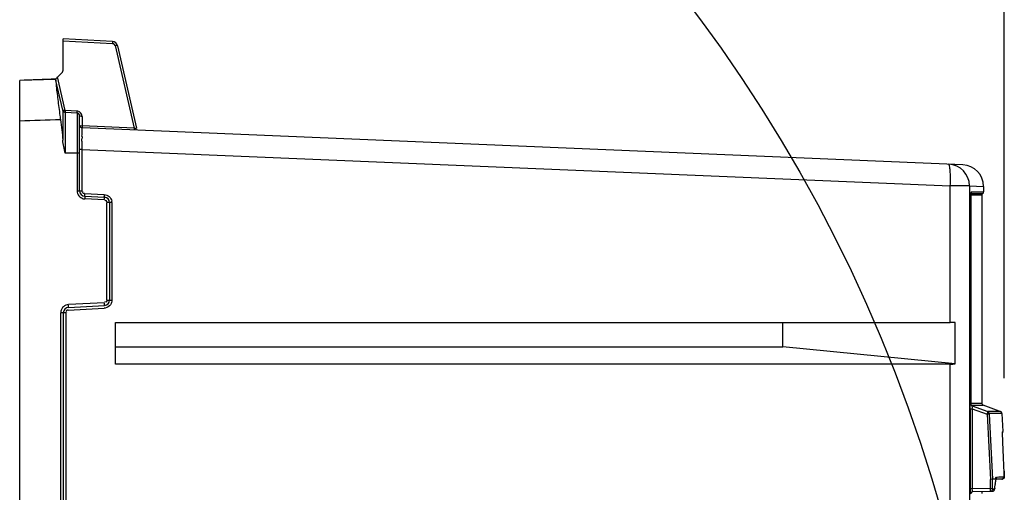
# Model space of a CAD drawing. Header units: inches. Extents: x 0 to 166, y 0 to 117.
# Tile 26 of 73: x 71.49 to 78.62, y 68.51 to 71.93. Entities that reach past the tile are written whole.
import ezdxf

# ---------------------------------------------------------------- set-up
doc = ezdxf.new("R2010")
doc.units = ezdxf.units.IN
doc.header["$LTSCALE"] = 9.105315
doc.header["$MEASUREMENT"] = 0
doc.layers.get('0').update_dxf_attribs({"linetype": 'CONTINUOUS'})
doc.styles.get("Standard").update_dxf_attribs({"font": 'txt', "width": 0.8})
doc.dimstyles.new('DIMSTYLE_1', dxfattribs={"dimtxt": 0.78125, "dimasz": 0.7, "dimexe": 0.18, "dimexo": 0.0625, "dimgap": 0.09, "dimtad": 1, "dimdec": 0, "dimzin": 4, "dimdsep": 46, "dimtxsty": 'STANDARD', "dimblk": '_FILLED', "dimblk1": '_FILLED', "dimblk2": '_FILLED', "dimcen": 0.09, "dimadec": 0, "dimazin": 0, "dimtfac": 1, "dimtdec": 0, "dimtofl": 0, "dimtmove": 0, "dimatfit": 3, "dimldrblk": '_FILLED', "dimfxl": 1, "dimtolj": 1, "dimtzin": 4, "dimarcsym": 0})

# ---------------------------------------------------------------- blocks, each defined once
blk = doc.blocks.new('_FILLED')
at = {"color": 0, "linetype": 'BYBLOCK'}
blk.add_solid([(0, 0), (-1, 0.143), (-1, -0.143)], dxfattribs=at)
blk = doc.blocks.new('*D13')
at = {"color": 7, "linetype": 'CONTINUOUS'}
for p, q in [((65.3889, 71.0685), (65.3889, 76.5442)), ((78.6199, 69.337), (78.6199, 76.5442)), ((65.3889, 76.1692), (72.0044, 76.1692)), ((78.6199, 76.1692), (72.0044, 76.1692))]:
    blk.add_line(p, q, dxfattribs=at)
at = {"color": 7, "linetype": 'CONTINUOUS', "xscale": 0.7, "yscale": 0.7, "zscale": 0.7, "rotation": 180}
blk.add_blockref('_FILLED', (65.3889, 76.1692), dxfattribs=at)
at = {"color": 7, "linetype": 'CONTINUOUS', "xscale": 0.7, "yscale": 0.7, "zscale": 0.7}
blk.add_blockref('_FILLED', (78.6199, 76.1692), dxfattribs=at)
at = {"color": 7, "linetype": 'CONTINUOUS', "insert": (72.0044, 77.1457), "char_height": 0.78125, "width": 1.875, "attachment_point": 2, "line_spacing_factor": 0.9}
blk.add_mtext('336', dxfattribs=at)

msp = doc.modelspace()

# ---------------------------------------------------------------- linework, layer by layer
at = {"color": 7, "linetype": 'CONTINUOUS'}
for p, q in [((71.8062, 71.5764), (71.8062, 71.7942)), ((72.1631, 71.7755), (71.8062, 71.7942)), ((71.8062, 71.7796), (72.1631, 71.7609)), ((72.1813, 71.7457), (72.3192, 71.1484)), ((72.1994, 71.745), (72.3374, 71.1476)), ((71.7501, 71.504), (71.7947, 71.5485)), ((71.4905, 71.4949), (71.7501, 71.504)), ((71.4905, 41.7432), (71.4905, 71.4938)), ((71.8029, 71.2771), (71.7501, 71.504)), ((71.821, 71.2765), (71.7647, 71.5186)), ((71.8029, 71.2771), (71.8029, 71.0607)), ((71.8029, 71.2768), (71.8029, 71.2771)), ((71.9057, 71.272), (71.821, 71.2765)), ((71.821, 71.2619), (71.821, 70.9678)), ((71.9057, 71.2574), (71.821, 71.2619)), ((71.9057, 71.2574), (71.9057, 70.6943)), ((71.9243, 70.6943), (71.9243, 71.2378)), ((71.943, 71.2327), (71.943, 71.1642)), ((72.3192, 71.1484), (71.943, 71.1642)), ((78.3207, 70.8823), (71.9432, 71.1496)), ((71.9416, 71.0529), (71.9416, 71.0712)), ((71.9243, 70.9678), (71.821, 70.9678)), ((71.9417, 70.9928), (71.9243, 70.9928)), ((71.9417, 70.9928), (71.9417, 70.6943)), ((71.9417, 70.9928), (78.2302, 70.7293)), ((71.9057, 70.6943), (71.9417, 70.6943)), ((71.9604, 70.6746), (72.1023, 70.6672)), ((78.2302, 69.7401), (78.2302, 70.7293)), ((78.3696, 70.7293), (78.2302, 70.7293)), ((78.3696, 70.7293), (78.3696, 42.1573)), ((78.3696, 70.7292), (78.4713, 70.725)), ((78.3806, 70.6746), (78.4636, 70.6746)), ((78.3838, 70.6872), (78.4705, 70.6872)), ((78.4713, 70.725), (78.4716, 70.725)), ((78.4716, 70.7251), (78.4716, 70.6872)), ((71.9616, 70.655), (72.1035, 70.6475)), ((72.1035, 70.6279), (71.9616, 70.6353)), ((72.1222, 69.9024), (72.1222, 70.6082)), ((72.1583, 70.6082), (72.1222, 70.6082)), ((72.1409, 70.6082), (72.1409, 69.9024)), ((72.1583, 70.6082), (72.1583, 69.9024)), ((78.3794, 70.6533), (78.3794, 69.1494)), ((78.3795, 70.6533), (78.3794, 70.6533)), ((78.4578, 70.662), (78.3795, 70.662)), ((78.4578, 70.662), (78.4578, 69.1546)), ((72.1222, 69.9024), (72.1583, 69.9024)), ((71.8423, 69.8298), (72.1023, 69.8434)), ((72.1035, 69.8827), (71.8435, 69.8691)), ((71.8435, 69.8494), (72.1035, 69.8631)), ((71.7875, 43.3435), (71.7875, 69.8101)), ((71.8236, 69.8101), (71.7875, 69.8101)), ((71.8062, 69.8101), (71.8062, 43.3435)), ((71.8236, 69.8101), (71.8236, 43.3435)), ((72.1845, 69.4369), (72.1845, 69.7401)), ((72.1845, 69.7401), (78.2302, 69.7401)), ((77.0185, 69.7379), (72.1845, 69.7379)), ((78.2658, 69.74), (77.0185, 69.7379)), ((77.0185, 69.5629), (77.0185, 69.7379)), ((78.2658, 69.4412), (78.2658, 69.74)), ((72.1845, 69.5629), (77.0185, 69.5629)), ((78.2658, 69.4412), (77.0185, 69.5629)), ((78.2302, 69.4369), (72.1845, 69.4369)), ((78.2302, 68.4015), (78.2302, 69.4369)), ((78.3744, 69.1137), (78.3744, 68.5337)), ((78.3795, 69.1546), (78.4578, 69.1546)), ((78.3831, 69.1399), (78.4125, 69.1399)), ((78.389, 69.1348), (78.5022, 69.0936)), ((78.3898, 69.1137), (78.3898, 68.5337)), ((78.3898, 69.1137), (78.4968, 69.0747)), ((78.4125, 69.1399), (78.4264, 69.1399)), ((78.4264, 69.1399), (78.466, 69.1399)), ((78.466, 69.1399), (78.468, 69.1399)), ((78.5846, 69.0975), (78.4678, 69.14)), ((78.4682, 69.1399), (78.4682, 69.1399)), ((78.5121, 69.0756), (78.4968, 69.0747)), ((78.4968, 69.0747), (78.5218, 68.6029)), ((78.5133, 69.0936), (78.5022, 69.0936)), ((78.5121, 69.0756), (78.5372, 68.6033)), ((78.6041, 69.0801), (78.5125, 69.0801)), ((78.5383, 69.0938), (78.5133, 69.0936)), ((78.5834, 69.0941), (78.5383, 69.0938)), ((78.5936, 69.0942), (78.5834, 69.0941)), ((78.6041, 69.0801), (78.6109, 68.9493)), ((78.6091, 68.9289), (78.609, 68.9341)), ((78.6093, 68.9228), (78.6091, 68.9289)), ((78.6092, 68.9493), (78.6109, 68.9493)), ((78.6095, 68.9135), (78.6093, 68.9228)), ((78.6099, 68.9026), (78.6095, 68.9135)), ((78.6106, 68.8869), (78.6099, 68.9026)), ((78.6105, 68.8871), (78.6103, 68.8922)), ((78.6105, 68.8871), (78.6106, 68.8869)), ((78.5372, 68.6033), (78.5218, 68.6029)), ((78.5218, 68.536), (78.5218, 68.6029)), ((78.5372, 68.5321), (78.5372, 68.6033)), ((78.5596, 68.6033), (78.5372, 68.6033)), ((78.6046, 68.6044), (78.5579, 68.6036)), ((78.5596, 68.6033), (78.5581, 68.5922)), ((78.5596, 68.601), (78.5596, 68.6033)), ((78.5645, 68.62), (78.5814, 68.6205)), ((78.5814, 68.6205), (78.5957, 68.6206)), ((78.5957, 68.6206), (78.6018, 68.6206)), ((78.6018, 68.6206), (78.6165, 68.6208)), ((78.6165, 68.6208), (78.62, 68.621)), ((78.6199, 68.6625), (78.62, 68.6623)), ((78.6203, 68.6519), (78.62, 68.6623)), ((78.6205, 68.645), (78.6203, 68.6519)), ((78.6207, 68.639), (78.6205, 68.645)), ((78.3898, 68.5337), (78.3744, 68.5337)), ((78.5218, 68.536), (78.3898, 68.5337)), ((78.5219, 68.5314), (78.5218, 68.536)), ((78.5218, 68.536), (78.5372, 68.536)), ((78.5389, 68.5322), (78.5372, 68.5321)), ((78.5518, 68.5395), (78.551, 68.533)), ((78.5511, 68.5327), (78.551, 68.533)), ((78.5558, 68.5723), (78.555, 68.5657)), ((78.5581, 68.5922), (78.5573, 68.5855)), ((78.3944, 68.5141), (78.5355, 68.5166))]:
    msp.add_line(p, q, dxfattribs=at)
for points in [[(71.8043, 71.2758), (71.804, 71.2759), (71.8038, 71.276), (71.8036, 71.2762), (71.8034, 71.2763), (71.8032, 71.2765), (71.8031, 71.2766), (71.803, 71.2768), (71.8029, 71.2768)], [(71.8084, 71.2751), (71.8079, 71.2751), (71.8073, 71.2752), (71.8068, 71.2752), (71.8063, 71.2753), (71.8059, 71.2754), (71.8054, 71.2755), (71.805, 71.2756), (71.8046, 71.2757), (71.8043, 71.2758)], [(71.8133, 71.2753), (71.8127, 71.2753), (71.8121, 71.2752), (71.8116, 71.2752), (71.811, 71.2751), (71.8105, 71.2751), (71.8099, 71.2751), (71.8094, 71.2751), (71.8089, 71.2751), (71.8084, 71.2751)], [(71.8133, 71.2753), (71.8141, 71.2754), (71.8149, 71.2755), (71.8157, 71.2756), (71.8166, 71.2757), (71.8175, 71.2758), (71.8183, 71.276), (71.8192, 71.2761), (71.8201, 71.2763), (71.821, 71.2765)], [(78.3795, 70.6534), (78.3796, 70.6569), (78.3796, 70.6608), (78.3798, 70.6644), (78.38, 70.6678), (78.3802, 70.6708), (78.3805, 70.6735), (78.3808, 70.6758), (78.381, 70.6777), (78.3813, 70.6791), (78.3815, 70.6799)], [(78.3813, 70.6789), (78.3815, 70.6793), (78.3823, 70.6808), (78.3829, 70.6823), (78.3834, 70.6839), (78.3837, 70.6855), (78.3838, 70.6872)], [(78.3795, 69.1496), (78.3795, 69.1495), (78.3794, 69.1494)], [(78.3867, 69.1366), (78.3866, 69.1366), (78.3863, 69.1368), (78.3855, 69.1374), (78.3844, 69.1383), (78.3832, 69.1395), (78.3821, 69.1411), (78.3811, 69.1429), (78.3803, 69.1448), (78.3797, 69.147), (78.3795, 69.1496)], [(78.3892, 69.1348), (78.3886, 69.135), (78.3867, 69.1359), (78.3851, 69.1371), (78.3837, 69.1383), (78.3827, 69.1396)], [(78.5125, 69.0801), (78.5124, 69.0798), (78.5123, 69.0795), (78.5122, 69.0791), (78.5122, 69.0787), (78.5121, 69.0782), (78.5121, 69.0776), (78.5121, 69.077), (78.5121, 69.0763), (78.5121, 69.0756)], [(78.6041, 69.0801), (78.6038, 69.0822), (78.6031, 69.0848), (78.6019, 69.0873), (78.6004, 69.0894), (78.5987, 69.0912), (78.5968, 69.0926), (78.5948, 69.0937), (78.5936, 69.0941)], [(78.6089, 68.9409), (78.6098, 68.9425), (78.6107, 68.9455), (78.6109, 68.9486), (78.6109, 68.9493)], [(78.6089, 68.9428), (78.6089, 68.9436), (78.6089, 68.9444), (78.6089, 68.945), (78.609, 68.9455), (78.609, 68.9458)], [(78.6089, 68.9396), (78.6089, 68.9408), (78.6089, 68.9418)], [(78.609, 68.9341), (78.6089, 68.937), (78.6089, 68.9384)], [(78.5596, 68.601), (78.5597, 68.6023), (78.5601, 68.6049), (78.5604, 68.607), (78.5607, 68.6087), (78.561, 68.61), (78.5611, 68.6103)], [(78.6046, 68.6044), (78.6082, 68.6049), (78.6115, 68.6061), (78.6143, 68.608), (78.6166, 68.6102), (78.6182, 68.6127), (78.6192, 68.6149), (78.6198, 68.6167), (78.6202, 68.6183), (78.6204, 68.6197), (78.6205, 68.6211), (78.6206, 68.6224), (78.6207, 68.6238), (78.6207, 68.6254), (78.6207, 68.6272), (78.6208, 68.6292), (78.6208, 68.6314), (78.6208, 68.6337), (78.6207, 68.6363), (78.6207, 68.639)], [(78.5403, 68.5174), (78.5419, 68.5181), (78.5438, 68.5192), (78.5455, 68.5205), (78.547, 68.5219), (78.5483, 68.5235), (78.5493, 68.5252), (78.55, 68.5268), (78.5506, 68.5285), (78.5509, 68.5301), (78.5511, 68.5317), (78.5511, 68.5331)], [(78.3853, 68.5109), (78.3871, 68.5121), (78.3891, 68.5131), (78.3913, 68.5138), (78.3936, 68.5141), (78.3944, 68.5141)], [(78.5355, 68.5166), (78.536, 68.5166), (78.5366, 68.5167), (78.5371, 68.5167), (78.5376, 68.5168), (78.5382, 68.5169), (78.5387, 68.517), (78.5392, 68.5171), (78.5398, 68.5173), (78.5403, 68.5174)]]:
    msp.add_lwpolyline(points, dxfattribs=at)
for centre, radius, start, end in [((72.1611, 71.7361), 0.0394, 13, 87), ((71.7668, 71.5764), 0.0394, 315, 360), ((72.9985, 36.3517), 35.1744, 92.03392, 92.45726), ((77.7386, 72.0721), 6.0148, 186.83665, 187.95363), ((71.822, 71.2815), 0.0197, 193.09838, 266.98525), ((71.9036, 71.2334), 0.0387, 76.86241, 86.9012), ((71.9046, 71.2378), 0.0197, 0.04684, 87.02006), ((74.7048, -12.044), 83.3044, 92.007949, 92.211356), ((76.1365, 71.8531), 4.3979, 188.01527, 188.29385), ((75.8053, 71.8049), 4.0632, 188.29575, 188.42997), ((71.944, 71.1693), 0.0197, 180, 267.6), ((77.9866, 71.057), 6.0449, 179.7033, 179.8647), ((83.1507, 71.0444), 11.2091, 179.95699, 180.26378), ((78.2121, 70.7293), 0.1575, 0, 87.59995), ((78.3141, 70.725), 0.1575, 359.99612, 87.60029), ((71.9637, 70.6943), 0.0394, 180, 267), ((78.4727, 70.662), 0.015, 122.64755, 180), ((78.4566, 70.6872), 0.015, 302.64809, 360), ((71.9648, 70.6938), 0.0585, 256.69362, 266.94588), ((72.1015, 70.6082), 0.0394, 0, 87), ((72.0994, 70.6082), 0.0589, 0.0482, 9.63667), ((78.6298, 70.6533), 0.2504, 178.58956, 179.99794), ((72.1015, 69.9024), 0.0394, 273, 360), ((71.8458, 69.8101), 0.0583, 169.63157, 179.93917), ((71.8456, 69.8101), 0.0394, 92.99999, 180), ((78.4735, 69.1546), 0.0157, 180.00003, 250.20916), ((-6.2374, 65.2265), 84.9268, 2.318688, 2.470353), ((71.696, 69.3851), 6.9078, 352.96849, 353.18742), ((73.3213, 69.1905), 5.2709, 353.26436, 353.40915)]:
    msp.add_arc(centre, radius, start, end, dxfattribs=at)
msp.add_ellipse((67.5208, 65.3733), major_axis=(11.0569, -0.0565), ratio=1, dxfattribs=at)
for centre, major_axis, ratio, start_param, end_param in [((78.2121, 69.7373), (0.1575, 0.0003), 0.017455, 1.222664, 1.455569), ((78.2121, 69.5944), (-0.1176, 0.1176), 0.890968, -3.869395, -3.636489)]:
    msp.add_ellipse(centre, major_axis=major_axis, ratio=ratio, start_param=start_param, end_param=end_param, dxfattribs=at)
for points, knots in [([(72.1631, 71.7755), (72.164, 71.7754), (72.1624, 71.7688), (72.1633, 71.7661), (72.1631, 71.7628)], [0, 0, 0, 0, 0.20965, 1, 1, 1, 1]), ([(72.1813, 71.7457), (72.1799, 71.7508), (72.1756, 71.7605), (72.1674, 71.7581), (72.1656, 71.7571)], [0, 0, 0, 0, 0.722965, 1, 1, 1, 1]), ([(72.1994, 71.745), (72.1991, 71.7465), (72.1924, 71.7482), (72.1878, 71.7466), (72.1843, 71.7452)], [0, 0, 0, 0, 0.292416, 1, 1, 1, 1]), ([(71.7501, 71.5043), (71.7531, 71.4913), (71.7543, 71.4413), (71.7622, 71.3923), (71.7665, 71.3561)], [0, 0, 0, 0, 0.266855, 1, 1, 1, 1]), ([(71.821, 71.2765), (71.8209, 71.273), (71.8208, 71.2708), (71.8206, 71.2623), (71.821, 71.2649), (71.8211, 71.2655)], [0, 0, 0, 0, 0.705262, 0.867837, 1, 1, 1, 1]), ([(71.9057, 71.2575), (71.9048, 71.2575), (71.9064, 71.264), (71.9055, 71.2667), (71.9057, 71.27)], [0, 0, 0, 0, 0.20657, 1, 1, 1, 1]), ([(71.9243, 71.1693), (71.9243, 71.1679), (71.9292, 71.164), (71.9343, 71.1653), (71.9378, 71.166)], [0, 0, 0, 0, 0.279918, 1, 1, 1, 1]), ([(71.943, 71.2327), (71.9387, 71.2334), (71.9352, 71.2335), (71.9253, 71.2346), (71.9282, 71.2366), (71.9292, 71.2371)], [0, 0, 0, 0, 0.667543, 0.843872, 1, 1, 1, 1]), ([(71.9417, 71.0883), (71.9418, 71.0969), (71.9423, 71.1114), (71.9414, 71.1323), (71.9439, 71.141), (71.9418, 71.1497), (71.9432, 71.1496)], [0, 0, 0, 0, 0.420749, 0.737293, 0.933285, 1, 1, 1, 1]), ([(71.943, 71.1642), (71.9429, 71.1614), (71.9428, 71.1568), (71.9428, 71.1522), (71.943, 71.1504)], [0, 0, 0, 0, 0.618726, 1, 1, 1, 1]), ([(72.3192, 71.1484), (72.3191, 71.1466), (72.319, 71.1428), (72.319, 71.1398), (72.319, 71.1344), (72.3193, 71.1371), (72.3194, 71.1378)], [0, 0, 0, 0, 0.371303, 0.700189, 0.859131, 1, 1, 1, 1]), ([(72.3192, 71.1484), (72.3214, 71.1479), (72.326, 71.1469), (72.3301, 71.146), (72.3371, 71.1453), (72.3338, 71.1474), (72.3329, 71.1479)], [0, 0, 0, 0, 0.342615, 0.669235, 0.836762, 1, 1, 1, 1]), ([(78.2302, 70.7293), (78.231, 70.7493), (78.2317, 70.7855), (78.2306, 70.8368), (78.2266, 70.8641), (78.2233, 70.8864), (78.2187, 70.8866)], [0, 0, 0, 0, 0.377073, 0.697232, 0.913528, 1, 1, 1, 1]), ([(71.9604, 70.6746), (71.9559, 70.6749), (71.9459, 70.6757), (71.9442, 70.6875), (71.9466, 70.6905)], [0, 0, 0, 0, 0.538848, 1, 1, 1, 1]), ([(71.9604, 70.6746), (71.9602, 70.671), (71.9614, 70.6671), (71.9586, 70.6579), (71.9606, 70.6578)], [0, 0, 0, 0, 0.641915, 1, 1, 1, 1]), ([(78.3838, 70.6872), (78.381, 70.6872), (78.3813, 70.6728), (78.3796, 70.6662), (78.3795, 70.6595)], [0, 0, 0, 0, 0.291967, 1, 1, 1, 1]), ([(71.9616, 70.655), (71.9629, 70.6549), (71.961, 70.6467), (71.9619, 70.6433), (71.9616, 70.6394)], [0, 0, 0, 0, 0.250816, 1, 1, 1, 1]), ([(72.1023, 70.6672), (72.1022, 70.6649), (72.102, 70.66), (72.1021, 70.656), (72.1021, 70.6486), (72.1032, 70.6518), (72.1034, 70.6526)], [0, 0, 0, 0, 0.356071, 0.692802, 0.872446, 1, 1, 1, 1]), ([(72.1035, 70.6279), (72.1037, 70.6315), (72.1023, 70.6354), (72.1059, 70.6447), (72.1039, 70.6448)], [0, 0, 0, 0, 0.643781, 1, 1, 1, 1]), ([(72.1039, 70.6448), (72.1037, 70.6448), (72.1038, 70.6435), (72.1036, 70.643), (72.1035, 70.6424)], [0, 0, 0, 0, 0.241227, 1, 1, 1, 1]), ([(72.1035, 70.6279), (72.108, 70.6277), (72.118, 70.6271), (72.1193, 70.6154), (72.117, 70.6124)], [0, 0, 0, 0, 0.539433, 1, 1, 1, 1]), ([(72.1222, 69.9024), (72.1222, 69.8979), (72.1221, 69.8879), (72.1105, 69.886), (72.1075, 69.8882)], [0, 0, 0, 0, 0.540054, 1, 1, 1, 1]), ([(71.8423, 69.8298), (71.8378, 69.8295), (71.8278, 69.8287), (71.8261, 69.817), (71.8285, 69.8139)], [0, 0, 0, 0, 0.538906, 1, 1, 1, 1]), ([(71.8435, 69.8494), (71.8448, 69.8495), (71.8428, 69.8578), (71.8438, 69.8612), (71.8435, 69.8651)], [0, 0, 0, 0, 0.252501, 1, 1, 1, 1]), ([(72.1105, 69.8445), (72.1091, 69.8442), (72.1064, 69.8438), (72.1037, 69.8435), (72.1023, 69.8434)], [0, 0, 0, 0, 0.501114, 1, 1, 1, 1]), ([(72.1035, 69.8631), (72.1048, 69.8631), (72.1029, 69.8714), (72.1038, 69.8748), (72.1035, 69.8787)], [0, 0, 0, 0, 0.250834, 1, 1, 1, 1]), ([(78.3744, 69.1137), (78.3762, 69.1134), (78.3814, 69.1139), (78.3865, 69.1137), (78.3898, 69.1137)], [0, 0, 0, 0, 0.3548, 1, 1, 1, 1]), ([(78.3761, 69.1416), (78.3763, 69.1435), (78.3769, 69.146), (78.3778, 69.1489), (78.3786, 69.1494)], [0, 0, 0, 0, 0.671253, 1, 1, 1, 1]), ([(78.3794, 69.1494), (78.3794, 69.1478), (78.38, 69.1445), (78.3814, 69.1415), (78.3824, 69.1402)], [0, 0, 0, 0, 0.49591, 1, 1, 1, 1]), ([(78.3824, 69.1402), (78.3832, 69.139), (78.3851, 69.1368), (78.3876, 69.1353), (78.389, 69.1348)], [0, 0, 0, 0, 0.506861, 1, 1, 1, 1]), ([(78.389, 69.1348), (78.3858, 69.1353), (78.3873, 69.1248), (78.389, 69.1209), (78.39, 69.1189)], [0, 0, 0, 0, 0.584766, 1, 1, 1, 1]), ([(78.5022, 69.0936), (78.5016, 69.0923), (78.5004, 69.0872), (78.4989, 69.0822), (78.498, 69.0785)], [0, 0, 0, 0, 0.266973, 1, 1, 1, 1]), ([(78.6103, 68.8922), (78.61, 68.8991), (78.6096, 68.9177), (78.6081, 68.9365), (78.609, 68.9482)], [0, 0, 0, 0, 0.369916, 1, 1, 1, 1]), ([(78.5596, 68.6033), (78.5598, 68.6055), (78.5608, 68.6108), (78.5609, 68.6178), (78.5638, 68.6198)], [0, 0, 0, 0, 0.385591, 1, 1, 1, 1]), ([(78.5645, 68.62), (78.5646, 68.618), (78.5641, 68.614), (78.5627, 68.6102), (78.5616, 68.6085)], [0, 0, 0, 0, 0.495226, 1, 1, 1, 1]), ([(78.62, 68.621), (78.6202, 68.6171), (78.6202, 68.6086), (78.6103, 68.6066), (78.6077, 68.6085)], [0, 0, 0, 0, 0.545442, 1, 1, 1, 1]), ([(78.6199, 68.6625), (78.6203, 68.6524), (78.6219, 68.6378), (78.62, 68.627), (78.621, 68.621), (78.62, 68.621)], [0, 0, 0, 0, 0.724225, 0.92829, 1, 1, 1, 1]), ([(78.3744, 68.5337), (78.3744, 68.5297), (78.3752, 68.5184), (78.374, 68.5055), (78.3782, 68.4992)], [0, 0, 0, 0, 0.3444, 1, 1, 1, 1]), ([(78.551, 68.533), (78.5491, 68.5325), (78.545, 68.5321), (78.541, 68.5323), (78.5389, 68.5322)], [0, 0, 0, 0, 0.492978, 1, 1, 1, 1]), ([(78.3791, 68.4984), (78.3791, 68.5006), (78.3806, 68.5052), (78.3837, 68.5088), (78.3855, 68.5103)], [0, 0, 0, 0, 0.480731, 1, 1, 1, 1]), ([(78.3855, 68.5103), (78.3868, 68.5114), (78.3896, 68.5132), (78.3929, 68.5141), (78.3944, 68.5141)], [0, 0, 0, 0, 0.519028, 1, 1, 1, 1]), ([(78.3944, 68.5141), (78.3912, 68.5141), (78.3898, 68.5228), (78.3905, 68.5275), (78.391, 68.5298)], [0, 0, 0, 0, 0.576865, 1, 1, 1, 1]), ([(78.461, 68.4999), (78.461, 68.5035), (78.4625, 68.507), (78.4602, 68.5157), (78.4619, 68.5157)], [0, 0, 0, 0, 0.675485, 1, 1, 1, 1]), ([(78.5223, 68.5164), (78.5214, 68.5164), (78.5236, 68.5233), (78.522, 68.5259), (78.522, 68.5293)], [0, 0, 0, 0, 0.211222, 1, 1, 1, 1])]:
    msp.add_open_spline(points, degree=3, knots=knots, dxfattribs=at)
for points in [[(71.943, 71.2327), (71.943, 71.2491), (71.9283, 71.2674), (71.9124, 71.2711)], [(71.786, 71.2093), (71.7933, 71.16), (71.7994, 71.1104), (71.8029, 71.0607)], [(71.821, 70.9678), (71.8131, 70.9983), (71.8051, 71.0292), (71.8029, 71.0607)], [(71.9057, 70.6943), (71.9057, 70.6813), (71.9105, 70.6676), (71.9186, 70.6574)], [(71.9186, 70.6574), (71.9266, 70.6474), (71.9387, 70.6398), (71.9513, 70.6368)], [(72.1023, 70.6672), (72.1154, 70.6665), (72.1289, 70.6609), (72.1387, 70.6521)], [(72.1387, 70.6521), (72.1484, 70.6434), (72.1553, 70.6308), (72.1574, 70.618)], [(72.1583, 69.9024), (72.1583, 69.8905), (72.1544, 69.878), (72.1473, 69.8684)], [(71.8074, 69.8543), (71.7978, 69.8457), (71.7908, 69.8332), (71.7885, 69.8206)], [(71.8435, 69.8691), (71.8305, 69.8684), (71.8171, 69.8629), (71.8074, 69.8543)], [(72.1473, 69.8684), (72.1386, 69.8566), (72.1249, 69.8471), (72.1105, 69.8445)], [(78.3744, 69.1137), (78.3745, 69.123), (78.3746, 69.1324), (78.3761, 69.1416)], [(78.5124, 69.0801), (78.5119, 69.0857), (78.5074, 69.0917), (78.5021, 69.0936)], [(78.5377, 68.5321), (78.5377, 68.5248), (78.5297, 68.5165), (78.5223, 68.5164)], [(78.5403, 68.5174), (78.5462, 68.5195), (78.5511, 68.5267), (78.551, 68.533)]]:
    msp.add_open_spline(points, degree=3, dxfattribs=at)

# ---------------------------------------------------------------- dimensions: what is measured, and where the dimension line sits
dim = msp.add_linear_dim(base=(65.3889, 76.1692), p1=(78.6199, 69.337), p2=(65.3889, 71.0685), angle=180, dimstyle='DIMSTYLE_1', dxfattribs=at)
dim.commit()
dim.dimension.update_dxf_attribs({"geometry": '*D13', "text_midpoint": (71.0669, 76.7551), "dimtype": 160})

doc.saveas('drawing.dxf')
